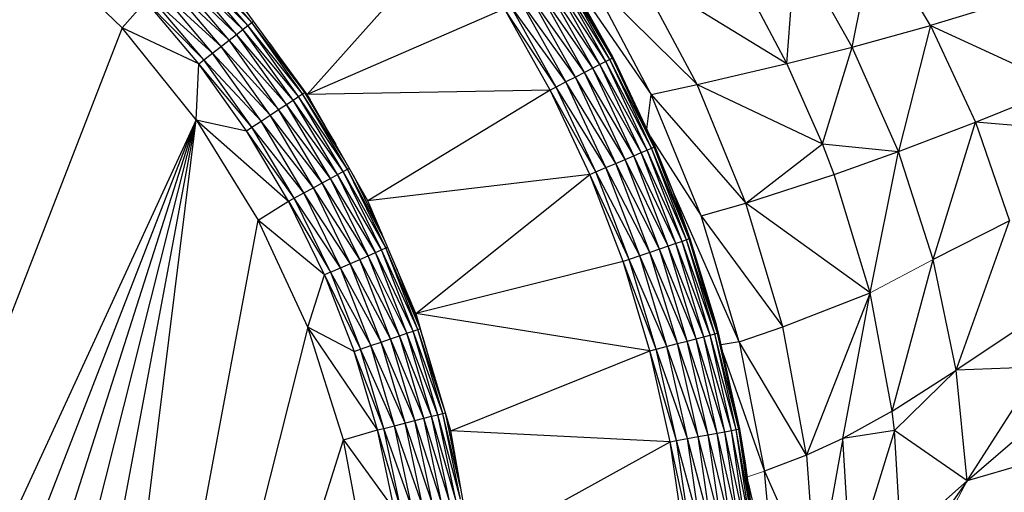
# Paper-space layout '_Left' of a CAD drawing. Header units: millimetres. Extents: x 1 to 464, y 0 to 650.
# Tile 6 of 50: x 28.33 to 42.23, y 117.99 to 124.66. Entities that reach past the tile are written whole.
import ezdxf

# ---------------------------------------------------------------- set-up
doc = ezdxf.new("R2010")
doc.units = ezdxf.units.MM

psp = doc.layouts.new('_Left')

# ---------------------------------------------------------------- linework, layer by layer
at = {"color": 7, "linetype": 'Continuous', "lineweight": 25}
for p, q in [((34.45, 125.906), (32.391, 123.602)), ((40.081, 124.27), (40.404, 125.893)), ((41.186, 124.571), (40.404, 125.893)), ((29.776, 124.541), (28.579, 125.698)), ((35.852, 125.612), (37.244, 123.601)), ((39.159, 124.039), (39.278, 125.684)), ((40.081, 124.27), (39.278, 125.684)), ((31.607, 124.614), (30.758, 125.51)), ((31.553, 124.572), (30.758, 125.51)), ((31.607, 124.614), (30.809, 125.557)), ((31.391, 124.446), (30.607, 125.371)), ((31.48, 124.515), (30.607, 125.371)), ((31.48, 124.515), (30.69, 125.447)), ((31.553, 124.572), (30.69, 125.447)), ((31.288, 124.365), (30.511, 125.283)), ((31.391, 124.446), (30.511, 125.283)), ((36.519, 124.023), (35.847, 125.219)), ((36.602, 124.065), (35.847, 125.219)), ((36.602, 124.065), (35.927, 125.268)), ((36.662, 124.096), (35.927, 125.268)), ((36.662, 124.096), (35.985, 125.303)), ((36.696, 124.114), (35.985, 125.303)), ((36.696, 124.114), (36.017, 125.323)), ((36.709, 124.12), (36.017, 125.323)), ((36.709, 124.12), (36.029, 125.33)), ((37.244, 123.601), (36.379, 125.232)), ((36.379, 125.232), (37.892, 123.741)), ((37.892, 123.741), (37.043, 125.331)), ((37.043, 125.331), (39.159, 124.039)), ((31.175, 124.277), (30.294, 125.083)), ((31.055, 124.184), (30.294, 125.083)), ((31.288, 124.365), (30.406, 125.186)), ((31.175, 124.277), (30.406, 125.186)), ((36.303, 123.912), (35.64, 125.093)), ((36.419, 123.971), (35.64, 125.093)), ((36.419, 123.971), (35.751, 125.161)), ((36.519, 124.023), (35.751, 125.161)), ((39.159, 124.039), (38.596, 125.097)), ((30.932, 124.088), (30.179, 124.977)), ((31.055, 124.184), (30.179, 124.977)), ((32.391, 123.602), (31.369, 124.994)), ((36.04, 123.777), (35.388, 124.939)), ((36.175, 123.846), (35.388, 124.939)), ((36.175, 123.846), (35.517, 125.018)), ((36.303, 123.912), (35.517, 125.018)), ((42.448, 124.957), (41.186, 124.571)), ((29.776, 124.541), (30.111, 124.915)), ((30.859, 124.032), (30.111, 124.915)), ((30.932, 124.088), (30.111, 124.915)), ((35.176, 124.81), (32.391, 123.602)), ((35.819, 123.663), (35.176, 124.81)), ((35.901, 123.705), (35.176, 124.81)), ((35.901, 123.705), (35.255, 124.858)), ((36.04, 123.777), (35.255, 124.858)), ((29.776, 124.541), (21.021, 101.987)), ((30.821, 123.245), (29.776, 124.541)), ((30.859, 124.032), (29.776, 124.541)), ((31.391, 124.446), (31.553, 124.572)), ((32.19, 123.52), (31.48, 124.515)), ((32.268, 123.571), (31.48, 124.515)), ((31.553, 124.572), (31.607, 124.614)), ((32.325, 123.608), (31.553, 124.572)), ((32.268, 123.571), (31.553, 124.572)), ((31.607, 124.614), (31.633, 124.634)), ((32.357, 123.629), (31.607, 124.614)), ((32.325, 123.608), (31.607, 124.614)), ((40.081, 124.27), (41.186, 124.571)), ((41.186, 124.571), (40.732, 122.797)), ((41.186, 124.571), (41.819, 123.209)), ((41.186, 124.571), (43.061, 123.712)), ((30.932, 124.088), (31.288, 124.365)), ((31.288, 124.365), (31.391, 124.446)), ((32.096, 123.459), (31.288, 124.365)), ((31.986, 123.387), (31.288, 124.365)), ((32.19, 123.52), (31.391, 124.446)), ((32.096, 123.459), (31.391, 124.446)), ((31.866, 123.309), (31.175, 124.277)), ((31.986, 123.387), (31.175, 124.277)), ((32.357, 123.629), (31.861, 124.324)), ((39.159, 124.039), (40.081, 124.27)), ((39.66, 122.905), (40.081, 124.27)), ((40.732, 122.797), (40.081, 124.27)), ((30.859, 124.032), (30.932, 124.088)), ((31.739, 123.226), (30.932, 124.088)), ((31.609, 123.14), (30.932, 124.088)), ((31.866, 123.309), (31.055, 124.184)), ((31.739, 123.226), (31.055, 124.184)), ((36.696, 124.114), (36.602, 124.065)), ((37.25, 122.843), (36.662, 124.096)), ((37.285, 122.858), (36.662, 124.096)), ((36.709, 124.12), (36.696, 124.114)), ((37.285, 122.858), (36.696, 124.114)), ((36.74, 124.058), (36.696, 124.114)), ((36.74, 124.058), (36.709, 124.12)), ((30.821, 123.245), (30.859, 124.032)), ((31.609, 123.14), (30.859, 124.032)), ((31.531, 123.09), (30.859, 124.032)), ((36.419, 123.971), (36.303, 123.912)), ((36.519, 124.023), (36.419, 123.971)), ((36.998, 122.736), (36.419, 123.971)), ((37.101, 122.78), (36.419, 123.971)), ((36.602, 124.065), (36.519, 124.023)), ((37.101, 122.78), (36.519, 124.023)), ((37.187, 122.817), (36.519, 124.023)), ((37.187, 122.817), (36.602, 124.065)), ((37.25, 122.843), (36.602, 124.065)), ((37.285, 122.858), (36.74, 124.058)), ((37.298, 122.864), (36.74, 124.058)), ((37.892, 123.741), (39.159, 124.039)), ((39.66, 122.905), (39.159, 124.039)), ((36.175, 123.846), (36.04, 123.777)), ((36.303, 123.912), (36.175, 123.846)), ((36.746, 122.629), (36.175, 123.846)), ((36.878, 122.685), (36.175, 123.846)), ((36.878, 122.685), (36.303, 123.912)), ((36.998, 122.736), (36.303, 123.912)), ((35.901, 123.705), (35.819, 123.663)), ((36.04, 123.777), (35.901, 123.705)), ((36.462, 122.509), (35.901, 123.705)), ((36.606, 122.57), (35.901, 123.705)), ((36.606, 122.57), (36.04, 123.777)), ((36.746, 122.629), (36.04, 123.777)), ((37.244, 123.601), (37.892, 123.741)), ((38.581, 122.068), (37.892, 123.741)), ((37.892, 123.741), (39.66, 122.905)), ((41.819, 123.209), (43.061, 123.712)), ((32.19, 123.52), (32.268, 123.571)), ((32.268, 123.571), (32.325, 123.608)), ((32.897, 122.515), (32.268, 123.571)), ((32.958, 122.547), (32.268, 123.571)), ((32.325, 123.608), (32.357, 123.629)), ((32.958, 122.547), (32.325, 123.608)), ((32.912, 122.688), (32.325, 123.608)), ((32.357, 123.629), (32.367, 123.636)), ((32.796, 122.893), (32.357, 123.629)), ((32.638, 123.169), (32.357, 123.629)), ((32.434, 123.527), (32.381, 123.616)), ((35.819, 123.663), (32.391, 123.602)), ((33.247, 122.102), (32.391, 123.602)), ((35.819, 123.663), (33.247, 122.102)), ((36.377, 122.472), (35.819, 123.663)), ((36.462, 122.509), (35.819, 123.663)), ((37.182, 123.111), (37.244, 123.601)), ((37.948, 121.889), (37.244, 123.601)), ((37.244, 123.601), (38.581, 122.068)), ((31.866, 123.309), (31.986, 123.387)), ((31.986, 123.387), (32.096, 123.459)), ((32.602, 122.355), (31.986, 123.387)), ((32.717, 122.417), (31.986, 123.387)), ((32.096, 123.459), (32.19, 123.52)), ((32.815, 122.47), (32.096, 123.459)), ((32.717, 122.417), (32.096, 123.459)), ((32.897, 122.515), (32.19, 123.52)), ((32.815, 122.47), (32.19, 123.52)), ((31.739, 123.226), (31.866, 123.309)), ((32.602, 122.355), (31.866, 123.309)), ((32.476, 122.286), (31.866, 123.309)), ((30.821, 123.245), (21.021, 101.987)), ((22.667, 102.238), (30.821, 123.245)), ((24.27, 102.69), (30.821, 123.245)), ((25.805, 103.336), (30.821, 123.245)), ((27.248, 104.166), (30.821, 123.245)), ((28.579, 105.167), (30.821, 123.245)), ((30.821, 123.245), (31.699, 121.83)), ((30.821, 123.245), (31.531, 123.09)), ((30.821, 123.245), (32.124, 122.096)), ((31.531, 123.09), (31.609, 123.14)), ((31.609, 123.14), (31.739, 123.226)), ((32.342, 122.214), (31.609, 123.14)), ((32.205, 122.14), (31.609, 123.14)), ((32.342, 122.214), (31.739, 123.226)), ((32.476, 122.286), (31.739, 123.226)), ((40.732, 122.797), (41.819, 123.209)), ((41.222, 121.273), (41.819, 123.209)), ((41.819, 123.209), (42.298, 121.818)), ((43.312, 123.084), (41.819, 123.209)), ((32.205, 122.14), (31.531, 123.09)), ((32.124, 122.096), (31.531, 123.09)), ((37.233, 123.003), (37.948, 121.889)), ((37.187, 122.817), (37.25, 122.843)), ((37.25, 122.843), (37.285, 122.858)), ((37.744, 121.551), (37.25, 122.843)), ((37.78, 121.563), (37.25, 122.843)), ((37.298, 122.864), (37.285, 122.858)), ((37.78, 121.563), (37.285, 122.858)), ((37.549, 122.242), (37.285, 122.858)), ((37.549, 122.242), (37.298, 122.864)), ((38.581, 122.068), (39.66, 122.905)), ((39.824, 122.474), (39.66, 122.905)), ((39.66, 122.905), (40.732, 122.797)), ((36.878, 122.685), (36.998, 122.736)), ((36.998, 122.736), (37.101, 122.78)), ((37.485, 121.462), (36.998, 122.736)), ((37.591, 121.498), (36.998, 122.736)), ((37.101, 122.78), (37.187, 122.817)), ((37.591, 121.498), (37.101, 122.78)), ((37.68, 121.528), (37.101, 122.78)), ((37.68, 121.528), (37.187, 122.817)), ((37.744, 121.551), (37.187, 122.817)), ((39.824, 122.474), (40.732, 122.797)), ((40.332, 120.805), (40.732, 122.797)), ((41.222, 121.273), (40.732, 122.797)), ((32.958, 122.547), (32.985, 122.562)), ((36.462, 122.509), (36.606, 122.57)), ((36.606, 122.57), (36.746, 122.629)), ((37.082, 121.325), (36.606, 122.57)), ((37.226, 121.374), (36.606, 122.57)), ((36.746, 122.629), (36.878, 122.685)), ((37.226, 121.374), (36.746, 122.629)), ((37.361, 121.42), (36.746, 122.629)), ((37.361, 121.42), (36.878, 122.685)), ((37.485, 121.462), (36.878, 122.685)), ((32.602, 122.355), (32.717, 122.417)), ((32.717, 122.417), (32.815, 122.47)), ((33.249, 121.327), (32.717, 122.417)), ((33.352, 121.372), (32.717, 122.417)), ((32.815, 122.47), (32.897, 122.515)), ((33.352, 121.372), (32.815, 122.47)), ((33.437, 121.41), (32.815, 122.47)), ((32.897, 122.515), (32.958, 122.547)), ((33.5, 121.437), (32.897, 122.515)), ((33.437, 121.41), (32.897, 122.515)), ((33.5, 121.437), (32.958, 122.547)), ((33.477, 121.562), (32.958, 122.547)), ((33.448, 121.631), (33.041, 122.463)), ((36.377, 122.472), (33.247, 122.102)), ((33.924, 120.514), (36.377, 122.472)), ((36.377, 122.472), (36.462, 122.509)), ((36.847, 121.244), (36.377, 122.472)), ((36.934, 121.274), (36.377, 122.472)), ((36.934, 121.274), (36.462, 122.509)), ((37.082, 121.325), (36.462, 122.509)), ((38.581, 122.068), (39.824, 122.474)), ((40.332, 120.805), (39.824, 122.474)), ((32.342, 122.214), (32.476, 122.286)), ((32.476, 122.286), (32.602, 122.355)), ((33.13, 121.275), (32.476, 122.286)), ((32.998, 121.217), (32.476, 122.286)), ((33.249, 121.327), (32.602, 122.355)), ((33.13, 121.275), (32.602, 122.355)), ((32.124, 122.096), (32.205, 122.14)), ((32.205, 122.14), (32.342, 122.214)), ((32.859, 121.156), (32.205, 122.14)), ((32.716, 121.093), (32.205, 122.14)), ((32.859, 121.156), (32.342, 122.214)), ((32.998, 121.217), (32.342, 122.214)), ((38.484, 120.113), (37.542, 122.259)), ((37.78, 121.563), (37.549, 122.242)), ((37.793, 121.567), (37.549, 122.242)), ((31.699, 121.83), (32.124, 122.096)), ((32.632, 121.056), (32.124, 122.096)), ((32.124, 122.096), (32.716, 121.093)), ((33.924, 120.514), (33.247, 122.102)), ((37.948, 121.889), (38.581, 122.068)), ((39.101, 120.322), (38.581, 122.068)), ((40.332, 120.805), (38.581, 122.068)), ((38.484, 120.113), (37.948, 121.889)), ((37.948, 121.889), (39.101, 120.322)), ((28.579, 105.167), (31.699, 121.83)), ((32.396, 120.318), (31.699, 121.83)), ((32.632, 121.056), (31.699, 121.83)), ((42.298, 121.818), (41.222, 121.273)), ((41.546, 119.713), (42.298, 121.818)), ((33.5, 121.437), (33.526, 121.448)), ((37.485, 121.462), (37.361, 121.42)), ((37.591, 121.498), (37.485, 121.462)), ((37.878, 120.156), (37.485, 121.462)), ((37.987, 120.184), (37.485, 121.462)), ((37.68, 121.528), (37.591, 121.498)), ((37.987, 120.184), (37.591, 121.498)), ((38.077, 120.208), (37.591, 121.498)), ((37.744, 121.551), (37.68, 121.528)), ((38.077, 120.208), (37.68, 121.528)), ((38.143, 120.225), (37.68, 121.528)), ((37.78, 121.563), (37.744, 121.551)), ((38.143, 120.225), (37.744, 121.551)), ((38.18, 120.235), (37.744, 121.551)), ((37.793, 121.567), (37.78, 121.563)), ((38.18, 120.235), (37.78, 121.563)), ((38.164, 120.35), (37.78, 121.563)), ((38.164, 120.35), (37.793, 121.567)), ((33.13, 121.275), (33.249, 121.327)), ((33.249, 121.327), (33.352, 121.372)), ((33.69, 120.197), (33.249, 121.327)), ((33.796, 120.234), (33.249, 121.327)), ((33.352, 121.372), (33.437, 121.41)), ((33.796, 120.234), (33.352, 121.372)), ((33.884, 120.264), (33.352, 121.372)), ((33.437, 121.41), (33.5, 121.437)), ((33.949, 120.286), (33.437, 121.41)), ((33.884, 120.264), (33.437, 121.41)), ((33.985, 120.299), (33.5, 121.437)), ((33.949, 120.286), (33.5, 121.437)), ((37.082, 121.325), (36.934, 121.274)), ((37.226, 121.374), (37.082, 121.325)), ((37.466, 120.048), (37.082, 121.325)), ((37.613, 120.087), (37.082, 121.325)), ((37.361, 121.42), (37.226, 121.374)), ((37.613, 120.087), (37.226, 121.374)), ((37.752, 120.123), (37.226, 121.374)), ((37.752, 120.123), (37.361, 121.42)), ((37.878, 120.156), (37.361, 121.42)), ((32.859, 121.156), (33.13, 121.275)), ((33.431, 120.108), (32.998, 121.217)), ((33.567, 120.155), (32.998, 121.217)), ((33.567, 120.155), (33.13, 121.275)), ((33.69, 120.197), (33.13, 121.275)), ((36.847, 121.244), (33.924, 120.514)), ((36.934, 121.274), (36.847, 121.244)), ((37.226, 119.985), (36.847, 121.244)), ((37.315, 120.009), (36.847, 121.244)), ((37.315, 120.009), (36.934, 121.274)), ((37.466, 120.048), (36.934, 121.274)), ((40.643, 119.133), (41.222, 121.273)), ((41.546, 119.713), (41.222, 121.273)), ((32.396, 120.318), (32.632, 121.056)), ((32.716, 121.093), (32.632, 121.056)), ((32.632, 121.056), (33.052, 119.978)), ((32.632, 121.056), (33.14, 120.008)), ((32.716, 121.093), (32.859, 121.156)), ((32.716, 121.093), (33.14, 120.008)), ((32.716, 121.093), (33.287, 120.059)), ((33.431, 120.108), (32.859, 121.156)), ((33.287, 120.059), (32.859, 121.156)), ((33.985, 120.299), (33.654, 121.147)), ((39.101, 120.322), (40.332, 120.805)), ((40.332, 120.805), (39.436, 118.513)), ((39.947, 118.747), (40.332, 120.805)), ((40.643, 119.133), (40.332, 120.805)), ((37.226, 119.985), (33.924, 120.514)), ((34.415, 118.858), (33.924, 120.514)), ((33.924, 120.514), (33.985, 120.299)), ((38.18, 120.235), (38.164, 120.35)), ((38.193, 120.238), (38.164, 120.35)), ((42.624, 120.432), (41.546, 119.713)), ((32.396, 120.318), (28.579, 105.167)), ((32.902, 118.731), (32.396, 120.318)), ((33.052, 119.978), (32.396, 120.318)), ((33.383, 118.869), (32.396, 120.318)), ((33.567, 120.155), (33.69, 120.197)), ((33.69, 120.197), (33.796, 120.234)), ((34.036, 119.035), (33.69, 120.197)), ((34.145, 119.062), (33.69, 120.197)), ((33.796, 120.234), (33.884, 120.264)), ((34.235, 119.085), (33.796, 120.234)), ((34.145, 119.062), (33.796, 120.234)), ((33.884, 120.264), (33.949, 120.286)), ((34.235, 119.085), (33.884, 120.264)), ((34.302, 119.102), (33.884, 120.264)), ((33.949, 120.286), (33.985, 120.299)), ((34.339, 119.111), (33.949, 120.286)), ((34.302, 119.102), (33.949, 120.286)), ((33.988, 120.299), (33.985, 120.299)), ((34.339, 119.111), (33.985, 120.299)), ((34.048, 120.095), (33.985, 120.299)), ((37.987, 120.184), (38.18, 120.235)), ((38.377, 118.862), (38.077, 120.208)), ((38.444, 118.874), (38.077, 120.208)), ((38.444, 118.874), (38.143, 120.225)), ((38.481, 118.881), (38.143, 120.225)), ((38.193, 120.238), (38.18, 120.235)), ((38.481, 118.881), (38.18, 120.235)), ((38.495, 118.884), (38.18, 120.235)), ((38.495, 118.884), (38.193, 120.238)), ((38.484, 120.113), (39.101, 120.322)), ((39.436, 118.513), (39.101, 120.322)), ((33.14, 120.008), (33.287, 120.059)), ((33.287, 120.059), (33.431, 120.108)), ((33.771, 118.968), (33.287, 120.059)), ((33.623, 118.93), (33.287, 120.059)), ((33.431, 120.108), (33.567, 120.155)), ((33.91, 119.003), (33.431, 120.108)), ((33.771, 118.968), (33.431, 120.108)), ((33.91, 119.003), (33.567, 120.155)), ((34.036, 119.035), (33.567, 120.155)), ((37.315, 120.009), (37.613, 120.087)), ((37.613, 120.087), (37.752, 120.123)), ((37.905, 118.775), (37.613, 120.087)), ((38.046, 118.801), (37.613, 120.087)), ((37.752, 120.123), (37.878, 120.156)), ((38.046, 118.801), (37.752, 120.123)), ((38.175, 118.825), (37.752, 120.123)), ((37.878, 120.156), (37.987, 120.184)), ((38.175, 118.825), (37.878, 120.156)), ((38.285, 118.845), (37.878, 120.156)), ((38.285, 118.845), (37.987, 120.184)), ((38.377, 118.862), (37.987, 120.184)), ((38.484, 120.113), (38.231, 120.071)), ((38.484, 120.113), (38.842, 118.289)), ((39.436, 118.513), (38.484, 120.113)), ((33.052, 119.978), (33.14, 120.008)), ((33.383, 118.869), (33.052, 119.978)), ((33.472, 118.892), (33.052, 119.978)), ((33.623, 118.93), (33.14, 120.008)), ((33.472, 118.892), (33.14, 120.008)), ((34.415, 118.858), (37.226, 119.985)), ((37.226, 119.985), (37.315, 120.009)), ((37.512, 118.702), (37.226, 119.985)), ((37.602, 118.719), (37.226, 119.985)), ((37.602, 118.719), (37.315, 120.009)), ((37.756, 118.747), (37.315, 120.009)), ((37.756, 118.747), (37.466, 120.048)), ((37.905, 118.775), (37.466, 120.048)), ((38.256, 119.959), (38.842, 118.289)), ((40.643, 119.133), (41.546, 119.713)), ((41.546, 119.713), (40.675, 118.861)), ((42.73, 119.755), (41.546, 119.713)), ((41.705, 118.15), (41.546, 119.713)), ((41.705, 118.15), (42.73, 119.755)), ((34.145, 119.062), (34.235, 119.085)), ((34.235, 119.085), (34.302, 119.102)), ((34.555, 117.893), (34.235, 119.085)), ((34.488, 117.882), (34.235, 119.085)), ((34.302, 119.102), (34.34, 119.112)), ((34.555, 117.893), (34.302, 119.102)), ((34.554, 118.059), (34.302, 119.102)), ((34.415, 118.858), (34.339, 119.111)), ((34.489, 118.431), (34.339, 119.111)), ((34.529, 118.205), (34.339, 119.111)), ((40.643, 119.133), (39.947, 118.747)), ((40.675, 118.861), (40.643, 119.133)), ((41.705, 118.15), (42.801, 119.102)), ((33.623, 118.93), (33.91, 119.003)), ((34.015, 117.803), (33.771, 118.968)), ((34.156, 117.826), (33.771, 118.968)), ((33.91, 119.003), (34.036, 119.035)), ((34.156, 117.826), (33.91, 119.003)), ((34.285, 117.848), (33.91, 119.003)), ((34.036, 119.035), (34.145, 119.062)), ((34.285, 117.848), (34.036, 119.035)), ((34.396, 117.866), (34.036, 119.035)), ((34.488, 117.882), (34.145, 119.062)), ((34.396, 117.866), (34.145, 119.062)), ((32.902, 118.731), (33.383, 118.869)), ((33.383, 118.869), (33.472, 118.892)), ((33.62, 117.737), (33.383, 118.869)), ((33.711, 117.752), (33.383, 118.869)), ((33.472, 118.892), (33.623, 118.93)), ((33.865, 117.778), (33.472, 118.892)), ((33.711, 117.752), (33.472, 118.892)), ((34.015, 117.803), (33.623, 118.93)), ((33.865, 117.778), (33.623, 118.93)), ((34.712, 117.157), (34.415, 118.858)), ((37.512, 118.702), (34.415, 118.858)), ((38.046, 118.801), (38.175, 118.825)), ((38.175, 118.825), (38.285, 118.845)), ((38.373, 117.475), (38.175, 118.825)), ((38.485, 117.487), (38.175, 118.825)), ((38.285, 118.845), (38.377, 118.862)), ((38.485, 117.487), (38.285, 118.845)), ((38.577, 117.498), (38.285, 118.845)), ((38.377, 118.862), (38.444, 118.874)), ((38.577, 117.498), (38.377, 118.862)), ((38.645, 117.505), (38.377, 118.862)), ((38.444, 118.874), (38.481, 118.881)), ((38.645, 117.505), (38.444, 118.874)), ((38.683, 117.509), (38.444, 118.874)), ((38.481, 118.881), (38.495, 118.884)), ((38.683, 117.509), (38.481, 118.881)), ((38.697, 117.511), (38.481, 118.881)), ((38.577, 118.405), (38.481, 118.881)), ((38.577, 118.405), (38.495, 118.884)), ((40.675, 118.861), (39.947, 118.747)), ((40.675, 118.861), (40.064, 116.879)), ((40.767, 117.329), (40.675, 118.861)), ((41.705, 118.15), (40.675, 118.861)), ((28.579, 105.167), (32.902, 118.731)), ((33.208, 117.095), (32.902, 118.731)), ((32.902, 118.731), (33.62, 117.737)), ((34.712, 117.157), (37.512, 118.702)), ((37.512, 118.702), (37.602, 118.719)), ((37.703, 117.401), (37.512, 118.702)), ((37.795, 117.411), (37.512, 118.702)), ((37.602, 118.719), (37.756, 118.747)), ((37.795, 117.411), (37.602, 118.719)), ((37.95, 117.428), (37.602, 118.719)), ((37.756, 118.747), (37.905, 118.775)), ((37.95, 117.428), (37.756, 118.747)), ((38.101, 117.445), (37.756, 118.747)), ((37.905, 118.775), (38.046, 118.801)), ((38.101, 117.445), (37.905, 118.775)), ((38.243, 117.461), (37.905, 118.775)), ((38.243, 117.461), (38.046, 118.801)), ((38.373, 117.475), (38.046, 118.801)), ((39.947, 118.747), (39.436, 118.513)), ((39.947, 118.747), (39.571, 116.65)), ((40.064, 116.879), (39.947, 118.747)), ((38.697, 117.511), (38.577, 118.405)), ((39.436, 118.513), (38.842, 118.289)), ((39.436, 118.513), (39.571, 116.65)), ((42.841, 118.486), (41.705, 118.15)), ((39.014, 116.434), (38.842, 118.289)), ((38.842, 118.289), (39.571, 116.65)), ((39.014, 116.434), (38.615, 118.122)), ((41.705, 118.15), (40.764, 116.844)), ((41.705, 118.15), (40.767, 117.329))]:
    psp.add_line(p, q, dxfattribs=at)
at = {"color": 142, "linetype": 'Continuous', "lineweight": 18, "true_color": 0x0080c0}
for p, q in [((40.332, 120.805), (41.222, 121.273)), ((38.842, 118.289), (38.604, 118.208)), ((40.74, 116.349), (41.705, 118.15))]:
    psp.add_line(p, q, dxfattribs=at)

doc.saveas('drawing.dxf')
